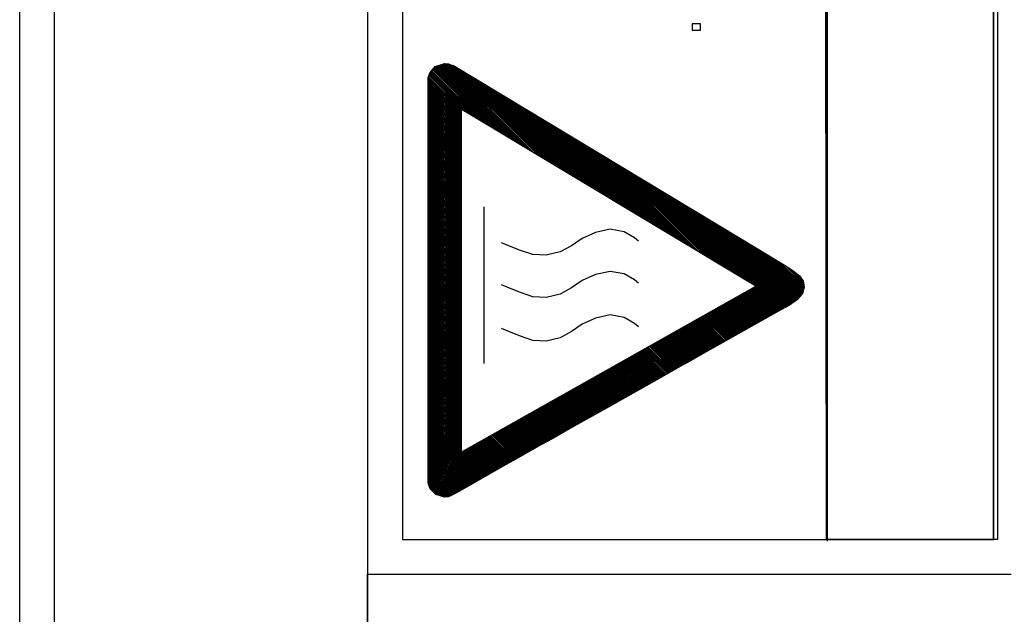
# Model space of a CAD drawing. Extents: x -837 to -216, y -123 to 601.
# Tile 44 of 136: x -436 to -408, y 160 to 177. Entities that reach past the tile are written whole.
import ezdxf

# ---------------------------------------------------------------- set-up
doc = ezdxf.new("R2010")
doc.units = 0
doc.header["$LTSCALE"] = 23.1
doc.layers.add('HEATSINK_AM_0', color=7, linetype='CONTINUOUS')

msp = doc.modelspace()

# ---------------------------------------------------------------- linework, layer by layer
at = {"layer": 'HEATSINK_AM_0', "color": 7}
for p, q in [((-434.853, 111.899), (-434.853, 342.899)), ((-425.853, 342.899), (-425.853, 111.899)), ((-435.853, 112.899), (-435.853, 341.899)), ((-424.849, 206.399), (-424.849, 161.901)), ((-412.659, 161.896), (-412.704, 206.405)), ((-412.659, 206.399), (-412.659, 161.896)), ((-412.639, 206.357), (-412.639, 161.853)), ((-407.849, 161.899), (-407.856, 206.399)), ((-407.856, 161.896), (-407.856, 206.399)), ((-407.744, 206.405), (-407.744, 161.895)), ((-416.277, 176.718), (-416.523, 176.718)), ((-416.523, 176.718), (-416.523, 176.537)), ((-416.277, 176.537), (-416.277, 176.718)), ((-416.523, 176.537), (-416.277, 176.537)), ((-424.057, 175.326), (-423.905, 175.498)), ((-423.907, 175.497), (-421.948, 173.538)), ((-423.905, 175.498), (-423.643, 175.58)), ((-423.874, 175.508), (-421.838, 173.472)), ((-423.84, 175.519), (-421.727, 173.405)), ((-423.807, 175.529), (-421.616, 173.339)), ((-423.773, 175.54), (-421.506, 173.273)), ((-423.739, 175.55), (-421.395, 173.206)), ((-423.706, 175.561), (-421.285, 173.14)), ((-423.672, 175.571), (-421.174, 173.073)), ((-423.643, 175.58), (-423.529, 175.566)), ((-423.636, 175.579), (-421.063, 173.007)), ((-423.585, 175.573), (-420.953, 172.941)), ((-423.535, 175.567), (-420.842, 172.874)), ((-423.529, 175.566), (-423.463, 175.539)), ((-423.463, 175.539), (-420.732, 172.808)), ((-423.463, 175.539), (-423.384, 175.525)), ((-423.409, 175.529), (-420.621, 172.741)), ((-423.384, 175.525), (-416.529, 171.391)), ((-423.324, 175.488), (-420.51, 172.675)), ((-424.106, 175.173), (-424.057, 175.326)), ((-424.086, 175.234), (-423.054, 174.202)), ((-424.076, 175.268), (-422.944, 174.136)), ((-424.065, 175.301), (-422.833, 174.07)), ((-424.051, 175.332), (-422.723, 174.003)), ((-424.031, 175.356), (-422.612, 173.937)), ((-424.01, 175.379), (-422.501, 173.87)), ((-423.989, 175.403), (-422.391, 173.804)), ((-423.969, 175.426), (-422.28, 173.737)), ((-423.948, 175.45), (-422.17, 173.671)), ((-423.927, 175.473), (-422.059, 173.605)), ((-423.213, 175.421), (-420.4, 172.608)), ((-423.101, 175.354), (-420.289, 172.542)), ((-422.99, 175.287), (-420.179, 172.476)), ((-422.879, 175.22), (-420.068, 172.409)), ((-424.106, 163.522), (-424.106, 175.173)), ((-424.106, 175.165), (-423.162, 174.222)), ((-424.106, 175.121), (-423.162, 174.178)), ((-424.106, 175.077), (-423.162, 174.134)), ((-424.106, 175.033), (-423.162, 174.09)), ((-424.106, 174.989), (-423.162, 174.045)), ((-424.106, 174.944), (-423.162, 174.001)), ((-424.097, 175.201), (-423.162, 174.266)), ((-422.767, 175.153), (-419.957, 172.343)), ((-422.656, 175.086), (-419.847, 172.276)), ((-422.545, 175.019), (-419.736, 172.21)), ((-422.433, 174.951), (-419.626, 172.144)), ((-424.106, 174.9), (-423.162, 173.957)), ((-424.106, 174.856), (-423.162, 173.913)), ((-424.106, 174.812), (-423.162, 173.869)), ((-424.106, 174.768), (-423.162, 173.824)), ((-424.106, 174.723), (-423.162, 173.78)), ((-424.106, 174.679), (-423.162, 173.736)), ((-422.322, 174.884), (-419.515, 172.077)), ((-422.211, 174.817), (-419.404, 172.011)), ((-422.099, 174.75), (-419.294, 171.944)), ((-421.988, 174.683), (-419.183, 171.878)), ((-424.106, 174.635), (-423.162, 173.692)), ((-424.106, 174.591), (-423.162, 173.648)), ((-424.106, 174.547), (-423.162, 173.603)), ((-424.106, 174.502), (-423.162, 173.559)), ((-424.106, 174.458), (-423.162, 173.515)), ((-424.106, 174.414), (-423.162, 173.471)), ((-424.106, 174.37), (-423.162, 173.427)), ((-421.877, 174.616), (-419.072, 171.811)), ((-421.765, 174.549), (-418.962, 171.745)), ((-421.654, 174.482), (-418.851, 171.679)), ((-421.543, 174.414), (-418.741, 171.612)), ((-424.106, 174.326), (-423.162, 173.382)), ((-424.106, 174.281), (-423.162, 173.338)), ((-424.106, 174.237), (-423.162, 173.294)), ((-424.106, 174.193), (-423.162, 173.25)), ((-424.106, 174.149), (-423.162, 173.206)), ((-424.106, 174.105), (-423.162, 173.161)), ((-414.692, 169.181), (-423.162, 174.267)), ((-423.162, 174.267), (-423.162, 164.41)), ((-421.431, 174.347), (-418.63, 171.546)), ((-421.32, 174.28), (-418.519, 171.479)), ((-421.209, 174.213), (-418.409, 171.413)), ((-421.098, 174.146), (-418.298, 171.347)), ((-420.986, 174.079), (-418.188, 171.28)), ((-424.106, 174.06), (-423.162, 173.117)), ((-424.106, 174.016), (-423.162, 173.073)), ((-424.106, 173.972), (-423.162, 173.029)), ((-424.106, 173.928), (-423.162, 172.985)), ((-424.106, 173.884), (-423.162, 172.94)), ((-424.106, 173.839), (-423.162, 172.896)), ((-424.106, 173.795), (-423.162, 172.852)), ((-420.875, 174.012), (-418.077, 171.214)), ((-420.764, 173.945), (-417.966, 171.147)), ((-420.652, 173.877), (-417.856, 171.081)), ((-420.541, 173.81), (-417.745, 171.015)), ((-424.106, 173.751), (-423.162, 172.808)), ((-424.106, 173.707), (-423.162, 172.764)), ((-424.106, 173.663), (-423.162, 172.719)), ((-424.106, 173.619), (-423.162, 172.675)), ((-424.106, 173.574), (-423.162, 172.631)), ((-424.106, 173.53), (-423.162, 172.587)), ((-420.43, 173.743), (-417.635, 170.948)), ((-420.318, 173.676), (-417.524, 170.882)), ((-420.207, 173.609), (-417.413, 170.815)), ((-420.096, 173.542), (-417.303, 170.749)), ((-424.106, 173.486), (-423.162, 172.543)), ((-424.106, 173.442), (-423.162, 172.499)), ((-424.106, 173.398), (-423.162, 172.454)), ((-424.106, 173.353), (-423.162, 172.41)), ((-424.106, 173.309), (-423.162, 172.366)), ((-424.106, 173.265), (-423.162, 172.322)), ((-419.984, 173.475), (-417.192, 170.682)), ((-419.873, 173.408), (-417.082, 170.616)), ((-419.762, 173.34), (-416.971, 170.55)), ((-419.65, 173.273), (-416.86, 170.483)), ((-424.106, 173.221), (-423.162, 172.278)), ((-424.106, 173.177), (-423.162, 172.233)), ((-424.106, 173.132), (-423.162, 172.189)), ((-424.106, 173.088), (-423.162, 172.145)), ((-424.106, 173.044), (-423.162, 172.101)), ((-424.106, 173), (-423.162, 172.057)), ((-424.106, 172.956), (-423.162, 172.012)), ((-419.539, 173.206), (-416.75, 170.417)), ((-419.428, 173.139), (-416.639, 170.35)), ((-419.317, 173.072), (-416.528, 170.284)), ((-419.205, 173.005), (-416.418, 170.218)), ((-424.106, 172.911), (-423.162, 171.968)), ((-424.106, 172.867), (-423.162, 171.924)), ((-424.106, 172.823), (-423.162, 171.88)), ((-424.106, 172.779), (-423.162, 171.836)), ((-424.106, 172.735), (-423.162, 171.791)), ((-424.106, 172.69), (-423.162, 171.747)), ((-419.094, 172.938), (-416.307, 170.151)), ((-418.983, 172.871), (-416.197, 170.085)), ((-418.871, 172.804), (-416.086, 170.018)), ((-418.76, 172.736), (-415.975, 169.952)), ((-418.649, 172.669), (-415.865, 169.885)), ((-424.106, 172.646), (-423.162, 171.703)), ((-424.106, 172.602), (-423.162, 171.659)), ((-424.106, 172.558), (-423.162, 171.615)), ((-424.106, 172.514), (-423.162, 171.57)), ((-424.106, 172.469), (-423.162, 171.526)), ((-424.106, 172.425), (-423.162, 171.482)), ((-424.106, 172.381), (-423.162, 171.438)), ((-418.537, 172.602), (-415.754, 169.819)), ((-418.426, 172.535), (-415.644, 169.753)), ((-418.315, 172.468), (-415.533, 169.686)), ((-418.203, 172.401), (-415.422, 169.62)), ((-424.106, 172.337), (-423.162, 171.394)), ((-424.106, 172.293), (-423.162, 171.349)), ((-424.106, 172.248), (-423.162, 171.305)), ((-424.106, 172.204), (-423.162, 171.261)), ((-424.106, 172.16), (-423.162, 171.217)), ((-424.106, 172.116), (-423.162, 171.173)), ((-418.092, 172.334), (-415.312, 169.553)), ((-417.981, 172.267), (-415.201, 169.487)), ((-417.87, 172.2), (-415.091, 169.421)), ((-417.758, 172.132), (-414.98, 169.354)), ((-424.106, 172.072), (-423.162, 171.129)), ((-424.106, 172.028), (-423.162, 171.084)), ((-424.106, 171.983), (-423.162, 171.04)), ((-424.106, 171.939), (-423.162, 170.996)), ((-424.106, 171.895), (-423.162, 170.952)), ((-424.106, 171.851), (-423.162, 170.908)), ((-417.647, 172.065), (-414.869, 169.288)), ((-417.536, 171.998), (-414.759, 169.221)), ((-417.424, 171.931), (-413.986, 168.493)), ((-417.313, 171.864), (-413.958, 168.509)), ((-424.106, 171.807), (-423.162, 170.863)), ((-424.106, 171.762), (-423.162, 170.819)), ((-424.106, 171.718), (-423.162, 170.775)), ((-424.106, 171.674), (-423.162, 170.731)), ((-424.106, 171.63), (-423.162, 170.687)), ((-424.106, 171.586), (-423.162, 170.642)), ((-424.106, 171.541), (-423.162, 170.598)), ((-417.202, 171.797), (-413.929, 168.525)), ((-417.091, 171.73), (-413.901, 168.54)), ((-416.979, 171.663), (-413.873, 168.556)), ((-416.868, 171.596), (-413.844, 168.572)), ((-416.757, 171.529), (-413.816, 168.588)), ((-424.106, 171.497), (-423.162, 170.554)), ((-424.106, 171.453), (-423.162, 170.51)), ((-424.106, 171.409), (-423.162, 170.466)), ((-424.106, 171.365), (-423.162, 170.421)), ((-424.106, 171.32), (-423.162, 170.377)), ((-424.106, 171.276), (-423.162, 170.333)), ((-422.511, 171.461), (-422.511, 166.954)), ((-416.645, 171.461), (-413.788, 168.604)), ((-416.534, 171.394), (-413.76, 168.62)), ((-416.529, 171.391), (-415.083, 170.52)), ((-416.423, 171.327), (-413.731, 168.636)), ((-416.312, 171.26), (-413.705, 168.653)), ((-424.106, 171.232), (-423.162, 170.289)), ((-424.106, 171.188), (-423.162, 170.245)), ((-424.106, 171.144), (-423.162, 170.2)), ((-424.106, 171.099), (-423.162, 170.156)), ((-424.106, 171.055), (-423.162, 170.112)), ((-424.106, 171.011), (-423.162, 170.068)), ((-424.106, 170.967), (-423.162, 170.024)), ((-416.2, 171.193), (-413.678, 168.671)), ((-416.089, 171.126), (-413.652, 168.689)), ((-415.978, 171.059), (-413.626, 168.707)), ((-415.866, 170.992), (-413.599, 168.725)), ((-424.106, 170.923), (-423.162, 169.979)), ((-424.106, 170.878), (-423.162, 169.935)), ((-424.106, 170.834), (-423.162, 169.891)), ((-424.106, 170.79), (-423.162, 169.847)), ((-424.106, 170.746), (-423.162, 169.803)), ((-424.106, 170.702), (-423.162, 169.758)), ((-419.299, 170.722), (-419.682, 170.552)), ((-418.878, 170.815), (-419.299, 170.722)), ((-418.477, 170.746), (-418.878, 170.815)), ((-418.181, 170.571), (-418.477, 170.746)), ((-415.755, 170.925), (-413.573, 168.743)), ((-415.644, 170.858), (-413.547, 168.76)), ((-415.533, 170.791), (-413.52, 168.778)), ((-415.421, 170.724), (-413.494, 168.797)), ((-424.106, 170.657), (-423.162, 169.714)), ((-424.106, 170.613), (-423.162, 169.67)), ((-424.106, 170.569), (-423.162, 169.626)), ((-424.106, 170.525), (-423.162, 169.582)), ((-424.106, 170.481), (-423.162, 169.538)), ((-424.106, 170.437), (-423.162, 169.493)), ((-424.106, 170.392), (-423.162, 169.449)), ((-421.841, 170.359), (-421.998, 170.429)), ((-419.682, 170.552), (-419.989, 170.343)), ((-418.065, 170.472), (-418.181, 170.571)), ((-415.31, 170.657), (-413.474, 168.82)), ((-415.199, 170.59), (-413.453, 168.844)), ((-415.088, 170.523), (-413.433, 168.868)), ((-415.083, 170.52), (-413.942, 169.833)), ((-414.976, 170.456), (-413.413, 168.892)), ((-424.106, 170.348), (-423.162, 169.405)), ((-424.106, 170.304), (-423.162, 169.361)), ((-424.106, 170.26), (-423.162, 169.317)), ((-424.106, 170.216), (-423.162, 169.272)), ((-424.106, 170.171), (-423.162, 169.228)), ((-424.106, 170.127), (-423.162, 169.184)), ((-421.485, 170.213), (-421.841, 170.359)), ((-421.1, 170.086), (-421.485, 170.213)), ((-420.315, 170.162), (-420.717, 170.067)), ((-419.989, 170.343), (-420.315, 170.162)), ((-414.865, 170.389), (-413.392, 168.915)), ((-414.754, 170.322), (-413.372, 168.939)), ((-414.643, 170.255), (-413.353, 168.964)), ((-414.532, 170.188), (-413.344, 169)), ((-414.421, 170.121), (-413.335, 169.035)), ((-424.106, 170.083), (-423.162, 169.14)), ((-424.106, 170.039), (-423.162, 169.096)), ((-424.106, 169.995), (-423.162, 169.051)), ((-424.106, 169.95), (-423.162, 169.007)), ((-424.106, 169.906), (-423.162, 168.963)), ((-424.106, 169.862), (-423.162, 168.919)), ((-420.717, 170.067), (-421.1, 170.086)), ((-414.31, 170.054), (-413.327, 169.071)), ((-414.2, 169.988), (-413.318, 169.107)), ((-414.089, 169.921), (-413.31, 169.142)), ((-413.978, 169.855), (-413.309, 169.186)), ((-413.942, 169.833), (-413.629, 169.633)), ((-424.106, 169.818), (-423.162, 168.875)), ((-424.106, 169.774), (-423.162, 168.83)), ((-424.106, 169.729), (-423.162, 168.786)), ((-424.106, 169.685), (-423.162, 168.742)), ((-424.106, 169.641), (-423.162, 168.698)), ((-424.106, 169.597), (-423.162, 168.654)), ((-424.106, 169.553), (-423.162, 168.609)), ((-418.878, 169.605), (-419.299, 169.512)), ((-418.477, 169.535), (-418.878, 169.605)), ((-413.86, 169.781), (-413.318, 169.239)), ((-413.737, 169.702), (-413.327, 169.292)), ((-413.629, 169.633), (-413.433, 169.475)), ((-413.602, 169.611), (-413.364, 169.373)), ((-424.106, 169.508), (-423.162, 168.565)), ((-424.106, 169.464), (-423.162, 168.521)), ((-424.106, 169.42), (-423.162, 168.477)), ((-424.106, 169.376), (-423.162, 168.433)), ((-424.106, 169.332), (-423.162, 168.388)), ((-424.106, 169.287), (-423.162, 168.344)), ((-419.682, 169.341), (-419.989, 169.133)), ((-419.299, 169.512), (-419.682, 169.341)), ((-418.181, 169.36), (-418.477, 169.535)), ((-418.065, 169.262), (-418.181, 169.36)), ((-413.433, 169.475), (-413.333, 169.328)), ((-413.333, 169.328), (-413.305, 169.163)), ((-424.106, 169.243), (-423.162, 168.3)), ((-424.106, 169.199), (-423.162, 168.256)), ((-424.106, 169.155), (-423.162, 168.212)), ((-424.106, 169.111), (-423.162, 168.167)), ((-424.106, 169.067), (-423.162, 168.123)), ((-424.106, 169.022), (-423.162, 168.079)), ((-424.106, 168.978), (-423.162, 168.035)), ((-423.162, 164.41), (-414.692, 169.181)), ((-421.841, 169.149), (-421.998, 169.219)), ((-421.485, 169.003), (-421.841, 169.149)), ((-421.1, 168.876), (-421.485, 169.003)), ((-419.989, 169.133), (-420.315, 168.952)), ((-415.048, 168.981), (-414.352, 168.284)), ((-415.02, 168.997), (-414.324, 168.3)), ((-414.992, 169.012), (-414.296, 168.317)), ((-414.964, 169.028), (-414.268, 168.333)), ((-414.935, 169.044), (-414.24, 168.349)), ((-414.907, 169.06), (-414.212, 168.365)), ((-414.879, 169.076), (-414.183, 168.381)), ((-414.85, 169.092), (-414.155, 168.397)), ((-414.822, 169.108), (-414.127, 168.413)), ((-414.794, 169.124), (-414.099, 168.429)), ((-414.766, 169.14), (-414.071, 168.445)), ((-414.737, 169.156), (-414.043, 168.461)), ((-414.709, 169.172), (-414.014, 168.477)), ((-413.305, 169.163), (-413.354, 168.96)), ((-424.106, 168.934), (-423.162, 167.991)), ((-424.106, 168.89), (-423.162, 167.947)), ((-424.106, 168.846), (-423.162, 167.902)), ((-424.106, 168.801), (-423.162, 167.858)), ((-424.106, 168.757), (-423.162, 167.814)), ((-424.106, 168.713), (-423.162, 167.77)), ((-420.717, 168.857), (-421.1, 168.876)), ((-420.315, 168.952), (-420.717, 168.857)), ((-415.529, 168.71), (-414.832, 168.013)), ((-415.501, 168.726), (-414.804, 168.029)), ((-415.472, 168.742), (-414.776, 168.045)), ((-415.444, 168.758), (-414.748, 168.061)), ((-415.416, 168.774), (-414.719, 168.077)), ((-415.388, 168.79), (-414.691, 168.093)), ((-415.359, 168.805), (-414.663, 168.109)), ((-415.331, 168.821), (-414.635, 168.125)), ((-415.303, 168.837), (-414.606, 168.141)), ((-415.275, 168.853), (-414.578, 168.157)), ((-415.246, 168.869), (-414.55, 168.173)), ((-415.218, 168.885), (-414.521, 168.188)), ((-415.19, 168.901), (-414.493, 168.204)), ((-415.161, 168.917), (-414.465, 168.22)), ((-415.133, 168.933), (-414.437, 168.236)), ((-415.105, 168.949), (-414.408, 168.252)), ((-415.077, 168.965), (-414.38, 168.268)), ((-413.496, 168.795), (-413.727, 168.638)), ((-413.354, 168.96), (-413.496, 168.795)), ((-424.106, 168.669), (-423.162, 167.726)), ((-424.106, 168.625), (-423.162, 167.681)), ((-424.106, 168.58), (-423.162, 167.637)), ((-424.106, 168.536), (-423.162, 167.593)), ((-424.106, 168.492), (-423.162, 167.549)), ((-424.106, 168.448), (-423.162, 167.505)), ((-416.038, 168.423), (-415.341, 167.727)), ((-416.01, 168.439), (-415.313, 167.743)), ((-415.981, 168.455), (-415.285, 167.759)), ((-415.953, 168.471), (-415.257, 167.775)), ((-415.925, 168.487), (-415.228, 167.791)), ((-415.896, 168.503), (-415.2, 167.806)), ((-415.868, 168.519), (-415.172, 167.822)), ((-415.84, 168.535), (-415.143, 167.838)), ((-415.812, 168.551), (-415.115, 167.854)), ((-415.783, 168.567), (-415.087, 167.87)), ((-415.755, 168.582), (-415.059, 167.886)), ((-415.727, 168.598), (-415.03, 167.902)), ((-415.699, 168.614), (-415.002, 167.918)), ((-415.67, 168.63), (-414.974, 167.934)), ((-415.642, 168.646), (-414.946, 167.95)), ((-415.614, 168.662), (-414.917, 167.966)), ((-415.585, 168.678), (-414.889, 167.982)), ((-415.557, 168.694), (-414.861, 167.997)), ((-414.041, 168.462), (-414.433, 168.238)), ((-413.727, 168.638), (-414.041, 168.462)), ((-424.106, 168.404), (-423.162, 167.46)), ((-424.106, 168.359), (-423.162, 167.416)), ((-424.106, 168.315), (-423.162, 167.372)), ((-424.106, 168.271), (-423.162, 167.328)), ((-424.106, 168.227), (-423.162, 167.284)), ((-424.106, 168.183), (-423.162, 167.239)), ((-424.106, 168.138), (-423.162, 167.195)), ((-419.299, 168.258), (-419.682, 168.088)), ((-418.878, 168.352), (-419.299, 168.258)), ((-418.477, 168.282), (-418.878, 168.352)), ((-418.181, 168.107), (-418.477, 168.282)), ((-416.547, 168.137), (-415.85, 167.44)), ((-416.518, 168.153), (-415.822, 167.456)), ((-416.49, 168.168), (-415.794, 167.472)), ((-416.462, 168.184), (-415.765, 167.488)), ((-416.434, 168.2), (-415.737, 167.504)), ((-416.405, 168.216), (-415.709, 167.52)), ((-416.377, 168.232), (-415.681, 167.536)), ((-416.349, 168.248), (-415.652, 167.552)), ((-416.32, 168.264), (-415.624, 167.568)), ((-416.292, 168.28), (-415.596, 167.584)), ((-416.264, 168.296), (-415.568, 167.599)), ((-416.236, 168.312), (-415.539, 167.615)), ((-416.207, 168.328), (-415.511, 167.631)), ((-416.179, 168.344), (-415.483, 167.647)), ((-416.151, 168.36), (-415.454, 167.663)), ((-416.123, 168.375), (-415.426, 167.679)), ((-416.094, 168.391), (-415.398, 167.695)), ((-416.066, 168.407), (-415.37, 167.711)), ((-414.433, 168.238), (-415.046, 167.893)), ((-424.106, 168.094), (-423.162, 167.151)), ((-424.106, 168.05), (-423.162, 167.107)), ((-424.106, 168.006), (-423.162, 167.063)), ((-424.106, 167.962), (-423.162, 167.018)), ((-424.106, 167.917), (-423.162, 166.974)), ((-424.106, 167.873), (-423.162, 166.93)), ((-421.841, 167.896), (-421.998, 167.966)), ((-421.485, 167.75), (-421.841, 167.896)), ((-419.989, 167.88), (-420.315, 167.699)), ((-419.682, 168.088), (-419.989, 167.88)), ((-418.065, 168.009), (-418.181, 168.107)), ((-417.056, 167.85), (-416.359, 167.154)), ((-417.027, 167.866), (-416.331, 167.169)), ((-416.999, 167.882), (-416.303, 167.185)), ((-416.971, 167.898), (-416.274, 167.201)), ((-416.942, 167.914), (-416.246, 167.217)), ((-416.914, 167.93), (-416.218, 167.233)), ((-416.886, 167.945), (-416.19, 167.249)), ((-416.858, 167.961), (-416.161, 167.265)), ((-416.829, 167.977), (-416.133, 167.281)), ((-416.801, 167.993), (-416.105, 167.297)), ((-416.773, 168.009), (-416.076, 167.313)), ((-416.745, 168.025), (-416.048, 167.329)), ((-416.716, 168.041), (-416.02, 167.345)), ((-416.688, 168.057), (-415.992, 167.361)), ((-416.66, 168.073), (-415.963, 167.377)), ((-416.631, 168.089), (-415.935, 167.392)), ((-416.603, 168.105), (-415.907, 167.408)), ((-416.575, 168.121), (-415.879, 167.424)), ((-415.046, 167.893), (-416.273, 167.202)), ((-424.106, 167.829), (-423.162, 166.886)), ((-424.106, 167.785), (-423.162, 166.842)), ((-424.106, 167.741), (-423.162, 166.797)), ((-424.106, 167.696), (-423.162, 166.753)), ((-424.106, 167.652), (-423.162, 166.709)), ((-424.106, 167.608), (-423.162, 166.665)), ((-424.106, 167.564), (-423.162, 166.621)), ((-421.1, 167.622), (-421.485, 167.75)), ((-420.717, 167.603), (-421.1, 167.622)), ((-420.315, 167.699), (-420.717, 167.603)), ((-417.564, 167.563), (-416.868, 166.867)), ((-417.536, 167.579), (-416.84, 166.883)), ((-417.508, 167.595), (-416.811, 166.899)), ((-417.48, 167.611), (-416.783, 166.915)), ((-417.451, 167.627), (-416.755, 166.931)), ((-417.423, 167.643), (-416.727, 166.947)), ((-417.395, 167.659), (-416.698, 166.962)), ((-417.366, 167.675), (-416.67, 166.978)), ((-417.338, 167.691), (-416.642, 166.994)), ((-417.31, 167.707), (-416.614, 167.01)), ((-417.282, 167.723), (-416.585, 167.026)), ((-417.253, 167.738), (-416.557, 167.042)), ((-417.225, 167.754), (-416.529, 167.058)), ((-417.197, 167.77), (-416.5, 167.074)), ((-417.169, 167.786), (-416.472, 167.09)), ((-417.14, 167.802), (-416.444, 167.106)), ((-417.112, 167.818), (-416.416, 167.122)), ((-417.084, 167.834), (-416.387, 167.138)), ((-424.106, 167.52), (-423.162, 166.577)), ((-424.106, 167.476), (-423.162, 166.532)), ((-424.106, 167.431), (-423.162, 166.488)), ((-424.106, 167.387), (-423.162, 166.444)), ((-424.106, 167.343), (-423.162, 166.4)), ((-424.106, 167.299), (-423.162, 166.356)), ((-418.045, 167.293), (-417.349, 166.596)), ((-418.017, 167.309), (-417.32, 166.612)), ((-417.988, 167.324), (-417.292, 166.628)), ((-417.96, 167.34), (-417.264, 166.644)), ((-417.932, 167.356), (-417.235, 166.66)), ((-417.904, 167.372), (-417.207, 166.676)), ((-417.875, 167.388), (-417.179, 166.692)), ((-417.847, 167.404), (-417.151, 166.708)), ((-417.819, 167.42), (-417.122, 166.724)), ((-417.791, 167.436), (-417.094, 166.74)), ((-417.762, 167.452), (-417.066, 166.755)), ((-417.734, 167.468), (-417.038, 166.771)), ((-417.706, 167.484), (-417.009, 166.787)), ((-417.677, 167.5), (-416.981, 166.803)), ((-417.649, 167.516), (-416.953, 166.819)), ((-417.621, 167.531), (-416.925, 166.835)), ((-417.593, 167.547), (-416.896, 166.851)), ((-424.106, 167.255), (-423.162, 166.311)), ((-424.106, 167.21), (-423.162, 166.267)), ((-424.106, 167.166), (-423.162, 166.223)), ((-424.106, 167.122), (-423.162, 166.179)), ((-424.106, 167.078), (-423.162, 166.135)), ((-424.106, 167.034), (-423.162, 166.09)), ((-418.554, 167.006), (-417.857, 166.31)), ((-418.526, 167.022), (-417.829, 166.325)), ((-418.497, 167.038), (-417.801, 166.341)), ((-418.469, 167.054), (-417.773, 166.357)), ((-418.441, 167.07), (-417.744, 166.373)), ((-418.412, 167.086), (-417.716, 166.389)), ((-418.384, 167.101), (-417.688, 166.405)), ((-418.356, 167.117), (-417.659, 166.421)), ((-418.328, 167.133), (-417.631, 166.437)), ((-418.299, 167.149), (-417.603, 166.453)), ((-418.271, 167.165), (-417.575, 166.469)), ((-418.243, 167.181), (-417.546, 166.485)), ((-418.215, 167.197), (-417.518, 166.501)), ((-418.186, 167.213), (-417.49, 166.517)), ((-418.158, 167.229), (-417.462, 166.532)), ((-418.13, 167.245), (-417.433, 166.548)), ((-418.101, 167.261), (-417.405, 166.564)), ((-418.073, 167.277), (-417.377, 166.58)), ((-416.571, 167.034), (-416.882, 166.859)), ((-416.273, 167.202), (-416.571, 167.034)), ((-424.106, 166.989), (-423.162, 166.046)), ((-424.106, 166.945), (-423.162, 166.002)), ((-424.106, 166.901), (-423.162, 165.958)), ((-424.106, 166.857), (-423.162, 165.914)), ((-424.106, 166.813), (-423.162, 165.869)), ((-424.106, 166.768), (-423.162, 165.825)), ((-424.106, 166.724), (-423.162, 165.781)), ((-419.063, 166.719), (-418.366, 166.023)), ((-419.034, 166.735), (-418.338, 166.039)), ((-419.006, 166.751), (-418.31, 166.055)), ((-418.978, 166.767), (-418.281, 166.071)), ((-418.95, 166.783), (-418.253, 166.087)), ((-418.921, 166.799), (-418.225, 166.102)), ((-418.893, 166.815), (-418.197, 166.118)), ((-418.865, 166.831), (-418.168, 166.134)), ((-418.836, 166.847), (-418.14, 166.15)), ((-418.808, 166.863), (-418.112, 166.166)), ((-418.78, 166.879), (-418.084, 166.182)), ((-418.752, 166.894), (-418.055, 166.198)), ((-418.723, 166.91), (-418.027, 166.214)), ((-418.695, 166.926), (-417.999, 166.23)), ((-418.667, 166.942), (-417.97, 166.246)), ((-418.639, 166.958), (-417.942, 166.262)), ((-418.61, 166.974), (-417.914, 166.278)), ((-418.582, 166.99), (-417.886, 166.294)), ((-416.882, 166.859), (-417.535, 166.491)), ((-424.106, 166.68), (-423.162, 165.737)), ((-424.106, 166.636), (-423.162, 165.693)), ((-424.106, 166.592), (-423.162, 165.648)), ((-424.106, 166.547), (-423.162, 165.604)), ((-424.106, 166.503), (-423.162, 165.56)), ((-424.106, 166.459), (-423.162, 165.516)), ((-419.571, 166.433), (-418.875, 165.736)), ((-419.543, 166.449), (-418.847, 165.752)), ((-419.515, 166.465), (-418.818, 165.768)), ((-419.487, 166.48), (-418.79, 165.784)), ((-419.458, 166.496), (-418.762, 165.8)), ((-419.43, 166.512), (-418.734, 165.816)), ((-419.402, 166.528), (-418.705, 165.832)), ((-419.374, 166.544), (-418.677, 165.848)), ((-419.345, 166.56), (-418.649, 165.864)), ((-419.317, 166.576), (-418.621, 165.88)), ((-419.289, 166.592), (-418.592, 165.895)), ((-419.261, 166.608), (-418.564, 165.911)), ((-419.232, 166.624), (-418.536, 165.927)), ((-419.204, 166.64), (-418.508, 165.943)), ((-419.176, 166.656), (-418.479, 165.959)), ((-419.147, 166.672), (-418.451, 165.975)), ((-419.119, 166.687), (-418.423, 165.991)), ((-419.091, 166.703), (-418.394, 166.007)), ((-417.535, 166.491), (-418.9, 165.722)), ((-424.106, 166.415), (-423.162, 165.472)), ((-424.106, 166.371), (-423.162, 165.427)), ((-424.106, 166.326), (-423.162, 165.383)), ((-424.106, 166.282), (-423.162, 165.339)), ((-424.106, 166.238), (-423.162, 165.295)), ((-424.106, 166.194), (-423.162, 165.251)), ((-424.106, 166.15), (-423.162, 165.206)), ((-420.052, 166.162), (-419.356, 165.465)), ((-420.024, 166.178), (-419.327, 165.481)), ((-419.996, 166.194), (-419.299, 165.497)), ((-419.967, 166.21), (-419.271, 165.513)), ((-419.939, 166.226), (-419.242, 165.529)), ((-419.911, 166.242), (-419.214, 165.545)), ((-419.882, 166.257), (-419.186, 165.561)), ((-419.854, 166.273), (-419.158, 165.577)), ((-419.826, 166.289), (-419.129, 165.593)), ((-419.798, 166.305), (-419.101, 165.609)), ((-419.769, 166.321), (-419.073, 165.625)), ((-419.741, 166.337), (-419.045, 165.641)), ((-419.713, 166.353), (-419.016, 165.657)), ((-419.685, 166.369), (-418.988, 165.672)), ((-419.656, 166.385), (-418.96, 165.688)), ((-419.628, 166.401), (-418.932, 165.704)), ((-419.6, 166.417), (-418.903, 165.72)), ((-424.106, 166.105), (-423.162, 165.162)), ((-424.106, 166.061), (-423.162, 165.118)), ((-424.106, 166.017), (-423.162, 165.074)), ((-424.106, 165.973), (-423.162, 165.03)), ((-424.106, 165.929), (-423.162, 164.986)), ((-424.106, 165.885), (-423.162, 164.941)), ((-420.561, 165.875), (-419.864, 165.179)), ((-420.533, 165.891), (-419.836, 165.195)), ((-420.504, 165.907), (-419.808, 165.211)), ((-420.476, 165.923), (-419.78, 165.227)), ((-420.448, 165.939), (-419.751, 165.242)), ((-420.42, 165.955), (-419.723, 165.258)), ((-420.391, 165.971), (-419.695, 165.274)), ((-420.363, 165.987), (-419.667, 165.29)), ((-420.335, 166.003), (-419.638, 165.306)), ((-420.307, 166.019), (-419.61, 165.322)), ((-420.278, 166.035), (-419.582, 165.338)), ((-420.25, 166.05), (-419.553, 165.354)), ((-420.222, 166.066), (-419.525, 165.37)), ((-420.193, 166.082), (-419.497, 165.386)), ((-420.165, 166.098), (-419.469, 165.402)), ((-420.137, 166.114), (-419.44, 165.418)), ((-420.109, 166.13), (-419.412, 165.434)), ((-420.08, 166.146), (-419.384, 165.449)), ((-424.106, 165.84), (-423.162, 164.897)), ((-424.106, 165.796), (-423.162, 164.853)), ((-424.106, 165.752), (-423.162, 164.809)), ((-424.106, 165.708), (-423.162, 164.765)), ((-424.106, 165.664), (-423.162, 164.72)), ((-424.106, 165.619), (-423.162, 164.676)), ((-421.07, 165.589), (-420.373, 164.892)), ((-421.042, 165.605), (-420.345, 164.908)), ((-421.013, 165.621), (-420.317, 164.924)), ((-420.985, 165.636), (-420.288, 164.94)), ((-420.957, 165.652), (-420.26, 164.956)), ((-420.928, 165.668), (-420.232, 164.972)), ((-420.9, 165.684), (-420.204, 164.988)), ((-420.872, 165.7), (-420.175, 165.004)), ((-420.844, 165.716), (-420.147, 165.019)), ((-420.815, 165.732), (-420.119, 165.035)), ((-420.787, 165.748), (-420.09, 165.051)), ((-420.759, 165.764), (-420.062, 165.067)), ((-420.731, 165.78), (-420.034, 165.083)), ((-420.702, 165.796), (-420.006, 165.099)), ((-420.674, 165.812), (-419.977, 165.115)), ((-420.646, 165.828), (-419.949, 165.131)), ((-420.617, 165.843), (-419.921, 165.147)), ((-420.589, 165.859), (-419.893, 165.163)), ((-418.9, 165.722), (-419.911, 165.153)), ((-424.106, 165.575), (-423.162, 164.632)), ((-424.106, 165.531), (-423.162, 164.588)), ((-424.106, 165.487), (-423.162, 164.544)), ((-424.106, 165.443), (-423.162, 164.499)), ((-424.106, 165.398), (-423.162, 164.455)), ((-424.106, 165.354), (-423.162, 164.411)), ((-424.106, 165.31), (-422.493, 163.697)), ((-421.579, 165.302), (-420.882, 164.605)), ((-421.55, 165.318), (-420.854, 164.621)), ((-421.522, 165.334), (-420.825, 164.637)), ((-421.494, 165.35), (-420.797, 164.653)), ((-421.466, 165.366), (-420.769, 164.669)), ((-421.437, 165.382), (-420.741, 164.685)), ((-421.409, 165.398), (-420.712, 164.701)), ((-421.381, 165.413), (-420.684, 164.717)), ((-421.352, 165.429), (-420.656, 164.733)), ((-421.324, 165.445), (-420.628, 164.749)), ((-421.296, 165.461), (-420.599, 164.765)), ((-421.268, 165.477), (-420.571, 164.781)), ((-421.239, 165.493), (-420.543, 164.796)), ((-421.211, 165.509), (-420.514, 164.812)), ((-421.183, 165.525), (-420.486, 164.828)), ((-421.155, 165.541), (-420.458, 164.844)), ((-421.126, 165.557), (-420.43, 164.86)), ((-421.098, 165.573), (-420.401, 164.876)), ((-424.106, 165.266), (-422.521, 163.681)), ((-424.106, 165.222), (-422.549, 163.665)), ((-424.106, 165.177), (-422.578, 163.649)), ((-424.106, 165.133), (-422.606, 163.633)), ((-424.106, 165.089), (-422.634, 163.617)), ((-424.106, 165.045), (-422.662, 163.601)), ((-422.087, 165.015), (-421.391, 164.319)), ((-422.059, 165.031), (-421.362, 164.334)), ((-422.031, 165.047), (-421.334, 164.35)), ((-422.003, 165.063), (-421.306, 164.366)), ((-421.974, 165.079), (-421.278, 164.382)), ((-421.946, 165.095), (-421.249, 164.398)), ((-421.918, 165.111), (-421.221, 164.414)), ((-421.89, 165.127), (-421.193, 164.43)), ((-421.861, 165.143), (-421.165, 164.446)), ((-421.833, 165.159), (-421.136, 164.462)), ((-421.805, 165.175), (-421.108, 164.478)), ((-421.777, 165.191), (-421.08, 164.494)), ((-421.748, 165.206), (-421.052, 164.51)), ((-421.72, 165.222), (-421.023, 164.526)), ((-421.692, 165.238), (-420.995, 164.542)), ((-421.663, 165.254), (-420.967, 164.558)), ((-421.635, 165.27), (-420.938, 164.573)), ((-421.607, 165.286), (-420.91, 164.589)), ((-419.911, 165.153), (-420.234, 164.97)), ((-424.106, 165.001), (-422.691, 163.585)), ((-424.106, 164.956), (-422.719, 163.569)), ((-424.106, 164.912), (-422.747, 163.553)), ((-424.106, 164.868), (-422.775, 163.537)), ((-424.106, 164.824), (-422.803, 163.521)), ((-424.106, 164.78), (-422.831, 163.505)), ((-424.106, 164.735), (-422.859, 163.488)), ((-422.568, 164.745), (-421.871, 164.048)), ((-422.54, 164.761), (-421.843, 164.064)), ((-422.512, 164.776), (-421.815, 164.08)), ((-422.483, 164.792), (-421.786, 164.096)), ((-422.455, 164.808), (-421.758, 164.111)), ((-422.427, 164.824), (-421.73, 164.127)), ((-422.398, 164.84), (-421.702, 164.143)), ((-422.37, 164.856), (-421.673, 164.159)), ((-422.342, 164.872), (-421.645, 164.175)), ((-422.314, 164.888), (-421.617, 164.191)), ((-422.285, 164.904), (-421.589, 164.207)), ((-422.257, 164.92), (-421.56, 164.223)), ((-422.229, 164.936), (-421.532, 164.239)), ((-422.201, 164.952), (-421.504, 164.255)), ((-422.172, 164.968), (-421.475, 164.271)), ((-422.144, 164.984), (-421.447, 164.287)), ((-422.116, 164.999), (-421.419, 164.303)), ((-420.547, 164.794), (-420.848, 164.624)), ((-420.234, 164.97), (-420.547, 164.794)), ((-424.106, 164.691), (-422.887, 163.472)), ((-424.106, 164.647), (-422.915, 163.456)), ((-424.106, 164.603), (-422.942, 163.44)), ((-424.106, 164.559), (-422.97, 163.423)), ((-424.106, 164.515), (-422.998, 163.407)), ((-424.106, 164.47), (-423.026, 163.391)), ((-423.077, 164.458), (-422.38, 163.761)), ((-423.049, 164.474), (-422.352, 163.777)), ((-423.02, 164.49), (-422.323, 163.793)), ((-422.992, 164.506), (-422.295, 163.809)), ((-422.964, 164.522), (-422.267, 163.825)), ((-422.936, 164.538), (-422.239, 163.841)), ((-422.907, 164.554), (-422.21, 163.857)), ((-422.879, 164.569), (-422.182, 163.872)), ((-422.851, 164.585), (-422.154, 163.888)), ((-422.822, 164.601), (-422.125, 163.904)), ((-422.794, 164.617), (-422.097, 163.92)), ((-422.766, 164.633), (-422.069, 163.936)), ((-422.738, 164.649), (-422.041, 163.952)), ((-422.709, 164.665), (-422.012, 163.968)), ((-422.681, 164.681), (-421.984, 163.984)), ((-422.653, 164.697), (-421.956, 164)), ((-422.625, 164.713), (-421.928, 164.016)), ((-422.596, 164.729), (-421.899, 164.032)), ((-420.848, 164.624), (-421.655, 164.17)), ((-424.106, 164.426), (-423.054, 163.375)), ((-424.106, 164.382), (-423.082, 163.358)), ((-424.106, 164.338), (-423.11, 163.342)), ((-424.106, 164.294), (-423.138, 163.326)), ((-424.106, 164.249), (-423.166, 163.31)), ((-424.106, 164.205), (-423.194, 163.293)), ((-423.162, 164.41), (-422.465, 163.713)), ((-423.133, 164.426), (-422.436, 163.729)), ((-423.105, 164.442), (-422.408, 163.745)), ((-421.655, 164.17), (-421.885, 164.04)), ((-424.106, 164.161), (-423.222, 163.277)), ((-424.106, 164.117), (-423.25, 163.261)), ((-424.106, 164.073), (-423.278, 163.245)), ((-424.106, 164.028), (-423.307, 163.229)), ((-424.106, 163.984), (-423.337, 163.215)), ((-424.106, 163.94), (-423.367, 163.201)), ((-424.106, 163.896), (-423.397, 163.187)), ((-421.885, 164.04), (-422.274, 163.82)), ((-424.106, 163.852), (-423.428, 163.173)), ((-424.106, 163.807), (-423.458, 163.159)), ((-424.106, 163.763), (-423.488, 163.145)), ((-424.106, 163.719), (-423.518, 163.131)), ((-424.106, 163.675), (-423.554, 163.124)), ((-424.106, 163.631), (-423.595, 163.12)), ((-422.274, 163.82), (-422.737, 163.559)), ((-424.106, 163.586), (-423.635, 163.116)), ((-424.106, 163.542), (-423.694, 163.13)), ((-424.05, 163.355), (-424.106, 163.522)), ((-424.094, 163.486), (-423.757, 163.149)), ((-424.072, 163.42), (-423.82, 163.168)), ((-423.892, 163.19), (-424.05, 163.355)), ((-424.037, 163.341), (-423.883, 163.187)), ((-422.737, 163.559), (-423.294, 163.235)), ((-423.643, 163.115), (-423.892, 163.19)), ((-423.53, 163.126), (-423.643, 163.115)), ((-423.294, 163.235), (-423.53, 163.126)), ((-424.849, 161.901), (-407.849, 161.899)), ((-412.659, 161.896), (-407.856, 161.896)), ((-407.744, 161.895), (-412.659, 161.896)), ((-425.853, 160.899), (-407.353, 160.899)), ((-425.853, 154.154), (-425.853, 160.899))]:
    msp.add_line(p, q, dxfattribs=at)

doc.saveas('drawing.dxf')
